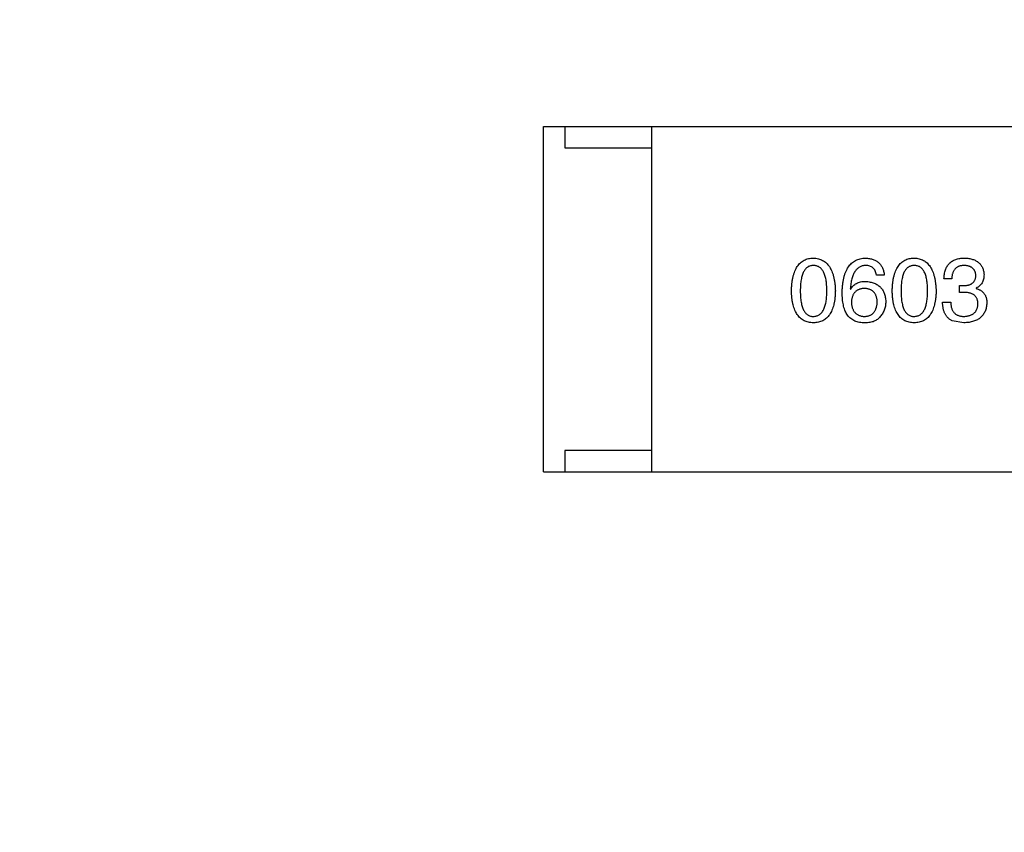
# Model space of a CAD drawing. Header units: millimetres. Extents: x -16 to 538, y -56 to 87.
# Tile 141 of 162: x 466.99 to 469.27, y 23.92 to 25.8. Entities that reach past the tile are written whole.
import ezdxf

# ---------------------------------------------------------------- set-up
doc = ezdxf.new("R2010")
doc.units = ezdxf.units.MM
doc.header["$LTSCALE"] = 1.21
doc.header["$MEASUREMENT"] = 0
doc.header["$PDMODE"] = 3
doc.header["$PDSIZE"] = 0.3125
doc.layers.get('0').update_dxf_attribs({"linetype": 'CONTINUOUS'})
doc.layers.get('DEFPOINTS').update_dxf_attribs({"linetype": 'CONTINUOUS'})
doc.layers.add('Dim', color=3, linetype='CONTINUOUS', lineweight=25)
doc.styles.get("Standard").update_dxf_attribs({"font": 'txt', "width": 0.8})
doc.dimstyles.get("Standard").update_dxf_attribs({"dimtxt": 0.15625, "dimasz": 0.1875, "dimexe": 0.125, "dimexo": 0.0625, "dimgap": 0.09, "dimtad": 0, "dimtih": 1, "dimtoh": 1, "dimzin": 4, "dimdsep": 46, "dimtxsty": 'STANDARD', "dimblk": '_FILLED', "dimblk1": '_FILLED', "dimblk2": '_FILLED', "dimcen": 0.09, "dimazin": 1, "dimtp": 0.01, "dimtm": 0.01, "dimtfac": 1, "dimtofl": 0, "dimtmove": 0, "dimatfit": 3, "dimldrblk": '_FILLED', "dimfxl": 1, "dimtolj": 1, "dimtzin": 4, "dimarcsym": 0})

# ---------------------------------------------------------------- blocks, each defined once
blk = doc.blocks.new('_FILLED')
at = {"color": 0, "linetype": 'ByBlock'}
blk.add_solid([(0, 0), (-1, 0.16667), (-1, -0.16667)], dxfattribs=at)
blk = doc.blocks.new('*D19')
at = {"color": 0, "linetype": 'ByBlock', "lineweight": -2}
for p, q in [((450.6432, 37.0225), (532.5397, 37.0225)), ((532.4147, 37.0225), (532.4147, 16.4209)), ((532.4147, -12.0275), (532.4147, 8.5742)), ((450.6432, -12.0275), (532.5397, -12.0275))]:
    blk.add_line(p, q, dxfattribs=at)
at = {"layer": 'DEFPOINTS', "color": 0, "linetype": 'ByBlock'}
for p in [(450.5807, 37.0225), (450.5807, -12.0275)]:
    blk.add_point(p, dxfattribs=at)
at = {"color": 0, "linetype": 'ByBlock', "lineweight": -2, "xscale": 2.54, "yscale": 2.54, "zscale": 2.54}
for p, rotation in [((532.4147, 37.0225), 90), ((532.4147, -12.0275), 270)]:
    blk.add_blockref('_FILLED', p, dxfattribs=dict(at, rotation=rotation))
at = {"color": 0, "linetype": 'ByBlock', "lineweight": -2, "insert": (532.4147, 12.4975), "char_height": 2.5, "attachment_point": 5, "rotation": 90}
blk.add_mtext('\\A1;49.05', dxfattribs=at)

msp = doc.modelspace()

# ---------------------------------------------------------------- linework, layer by layer
at = {"color": 7, "linetype": 'Continuous'}
for p, q in [((468.2006, 25.5572), (469.8006, 25.5572)), ((468.2006, 24.7572), (468.2006, 25.5572)), ((468.2506, 25.5572), (468.2506, 25.5072)), ((468.4506, 25.5572), (468.4506, 24.7572)), ((468.2506, 25.5072), (468.4506, 25.5072)), ((468.9897, 25.213), (468.9717, 25.213)), ((469.1458, 25.204), (469.1278, 25.204)), ((468.911, 25.1811), (468.9119, 25.1802)), ((469.1639, 25.1884), (469.1737, 25.1884)), ((469.1639, 25.1729), (469.1639, 25.1884)), ((469.2024, 25.1827), (469.2024, 25.1819)), ((469.1729, 25.1729), (469.1639, 25.1729)), ((469.1245, 25.1499), (469.1434, 25.1499)), ((469.1737, 25.1024), (469.1467, 25.1073)), ((468.4506, 24.8072), (468.2506, 24.8072)), ((468.2506, 24.8072), (468.2506, 24.7572)), ((468.2006, 24.7572), (469.8006, 24.7572))]:
    msp.add_line(p, q, dxfattribs=at)
for points, knots in [([(468.7748, 25.1762), (468.7749, 25.1792), (468.7751, 25.1851), (468.7759, 25.1937), (468.777, 25.2017), (468.7785, 25.2091), (468.7803, 25.2159), (468.7826, 25.2221), (468.7852, 25.2278), (468.7882, 25.2329), (468.7916, 25.2374), (468.7953, 25.2413), (468.7994, 25.2447), (468.804, 25.2474), (468.8089, 25.2495), (468.8141, 25.2512), (468.8197, 25.2521), (468.8236, 25.2523), (468.8256, 25.2524)], [0, 0, 0, 0, 0.088823, 0.172287, 0.250296, 0.323438, 0.392244, 0.456221, 0.516635, 0.573871, 0.628, 0.680335, 0.731489, 0.782557, 0.834044, 0.886738, 0.942089, 1, 1, 1, 1]), ([(468.8256, 25.2524), (468.8276, 25.2523), (468.8314, 25.252), (468.837, 25.251), (468.8421, 25.2493), (468.847, 25.2471), (468.8514, 25.2443), (468.8555, 25.241), (468.8593, 25.237), (468.8626, 25.2325), (468.8657, 25.2274), (468.8683, 25.2218), (468.8706, 25.2155), (468.8725, 25.2088), (468.874, 25.2014), (468.8752, 25.1935), (468.8761, 25.185), (468.8763, 25.1792), (468.8764, 25.1762)], [0, 0, 0, 0, 0.057415, 0.112361, 0.16496, 0.216437, 0.267441, 0.318839, 0.371478, 0.426325, 0.483626, 0.544235, 0.608673, 0.677374, 0.750405, 0.828394, 0.911525, 1, 1, 1, 1]), ([(468.8922, 25.1729), (468.8923, 25.176), (468.8925, 25.1821), (468.8933, 25.191), (468.8945, 25.1992), (468.8961, 25.2069), (468.898, 25.214), (468.9004, 25.2205), (468.9032, 25.2264), (468.9064, 25.2317), (468.91, 25.2364), (468.914, 25.2405), (468.9184, 25.244), (468.9232, 25.2469), (468.9284, 25.2492), (468.934, 25.2509), (468.94, 25.252), (468.9442, 25.2523), (468.9463, 25.2524)], [0, 0, 0, 0, 0.087517, 0.169686, 0.246944, 0.319347, 0.387088, 0.450961, 0.511075, 0.567974, 0.622351, 0.675039, 0.726853, 0.778688, 0.83093, 0.884738, 0.941043, 1, 1, 1, 1]), ([(468.9463, 25.2524), (468.9479, 25.2522), (468.951, 25.252), (468.9555, 25.2513), (468.9598, 25.2503), (468.9637, 25.2491), (468.9674, 25.2476), (468.9709, 25.2458), (468.974, 25.2437), (468.9769, 25.2414), (468.9795, 25.2388), (468.9818, 25.2359), (468.9838, 25.2327), (468.9856, 25.2293), (468.9871, 25.2256), (468.9882, 25.2217), (468.9892, 25.2175), (468.9896, 25.2145), (468.9897, 25.213)], [0, 0, 0, 0, 0.073784, 0.144317, 0.211047, 0.274818, 0.336501, 0.395724, 0.453465, 0.510016, 0.566585, 0.622844, 0.680328, 0.739335, 0.800408, 0.863904, 0.93053, 1, 1, 1, 1]), ([(469.008, 25.1762), (469.0081, 25.1792), (469.0083, 25.1851), (469.009, 25.1937), (469.0101, 25.2017), (469.0116, 25.2091), (469.0135, 25.2159), (469.0158, 25.2221), (469.0183, 25.2278), (469.0214, 25.2329), (469.0247, 25.2374), (469.0285, 25.2413), (469.0326, 25.2447), (469.0371, 25.2474), (469.042, 25.2495), (469.0473, 25.2512), (469.0529, 25.2521), (469.0568, 25.2523), (469.0588, 25.2524)], [0, 0, 0, 0, 0.088823, 0.172287, 0.250296, 0.323438, 0.392244, 0.456221, 0.516635, 0.573871, 0.628, 0.680335, 0.731489, 0.782557, 0.834044, 0.886738, 0.942089, 1, 1, 1, 1]), ([(469.0588, 25.2524), (469.0607, 25.2523), (469.0646, 25.252), (469.0701, 25.251), (469.0753, 25.2493), (469.0801, 25.2471), (469.0846, 25.2443), (469.0887, 25.241), (469.0924, 25.237), (469.0958, 25.2325), (469.0988, 25.2274), (469.1014, 25.2218), (469.1037, 25.2155), (469.1056, 25.2088), (469.1071, 25.2014), (469.1083, 25.1935), (469.1092, 25.185), (469.1095, 25.1792), (469.1096, 25.1762)], [0, 0, 0, 0, 0.057415, 0.112361, 0.16496, 0.216437, 0.267441, 0.318839, 0.371478, 0.426325, 0.483626, 0.544235, 0.608673, 0.677374, 0.750405, 0.828394, 0.911525, 1, 1, 1, 1]), ([(469.1278, 25.204), (469.1279, 25.2059), (469.128, 25.2097), (469.1286, 25.2151), (469.1296, 25.2201), (469.131, 25.2248), (469.1327, 25.2291), (469.1348, 25.2331), (469.1372, 25.2367), (469.1401, 25.2399), (469.1432, 25.2428), (469.1468, 25.2453), (469.1506, 25.2474), (469.1549, 25.2491), (469.1595, 25.2505), (469.1645, 25.2515), (469.1698, 25.2522), (469.1735, 25.2523), (469.1753, 25.2524)], [0, 0, 0, 0, 0.074804, 0.144899, 0.211458, 0.274554, 0.334363, 0.392059, 0.448123, 0.503024, 0.558154, 0.613471, 0.670844, 0.729926, 0.792003, 0.857405, 0.926768, 1, 1, 1, 1]), ([(469.1753, 25.2524), (469.1771, 25.2523), (469.1804, 25.2521), (469.1853, 25.2515), (469.1899, 25.2506), (469.1941, 25.2494), (469.198, 25.248), (469.2016, 25.2463), (469.205, 25.2443), (469.208, 25.242), (469.2106, 25.2394), (469.213, 25.2366), (469.215, 25.2335), (469.2168, 25.2301), (469.2182, 25.2264), (469.2193, 25.2225), (469.2201, 25.2183), (469.2203, 25.2153), (469.2204, 25.2139)], [0, 0, 0, 0, 0.077845, 0.151584, 0.221397, 0.287366, 0.350104, 0.410398, 0.467998, 0.524388, 0.579979, 0.635152, 0.690917, 0.747936, 0.806661, 0.867861, 0.932479, 1, 1, 1, 1]), ([(468.8256, 25.2352), (468.8244, 25.2351), (468.822, 25.235), (468.8185, 25.2343), (468.8153, 25.2332), (468.8123, 25.2316), (468.8095, 25.2294), (468.807, 25.2269), (468.8048, 25.2238), (468.8028, 25.2204), (468.801, 25.2164), (468.7994, 25.212), (468.7982, 25.2072), (468.7971, 25.2019), (468.7963, 25.1961), (468.7957, 25.1898), (468.7954, 25.1831), (468.7953, 25.1785), (468.7953, 25.1762)], [0, 0, 0, 0, 0.049764, 0.097007, 0.143217, 0.188577, 0.235116, 0.282997, 0.333719, 0.387776, 0.445989, 0.508679, 0.576563, 0.649481, 0.728235, 0.812722, 0.903548, 1, 1, 1, 1]), ([(468.8568, 25.1762), (468.8567, 25.1785), (468.8567, 25.1831), (468.8563, 25.1898), (468.8557, 25.1961), (468.8549, 25.2019), (468.8538, 25.2072), (468.8525, 25.212), (468.8509, 25.2164), (468.8491, 25.2204), (468.847, 25.2238), (468.8447, 25.2269), (468.8421, 25.2294), (468.8393, 25.2316), (468.8362, 25.2332), (468.8329, 25.2343), (468.8293, 25.235), (468.8269, 25.2351), (468.8256, 25.2352)], [0, 0, 0, 0, 0.095719, 0.185854, 0.269738, 0.347952, 0.420315, 0.487894, 0.550245, 0.608186, 0.662454, 0.713283, 0.761375, 0.808209, 0.854301, 0.901312, 0.949396, 1, 1, 1, 1]), ([(468.9463, 25.2352), (468.945, 25.2351), (468.9425, 25.2349), (468.9388, 25.234), (468.9353, 25.2329), (468.9321, 25.2312), (468.929, 25.2292), (468.9263, 25.2268), (468.9238, 25.224), (468.9214, 25.2208), (468.9193, 25.2172), (468.9175, 25.2132), (468.9158, 25.2088), (468.9144, 25.204), (468.9132, 25.1988), (468.9123, 25.1933), (468.9115, 25.1873), (468.9112, 25.1832), (468.911, 25.1811)], [0, 0, 0, 0, 0.054741, 0.107075, 0.158339, 0.208382, 0.258772, 0.310045, 0.362765, 0.417822, 0.475982, 0.537466, 0.602901, 0.673037, 0.747247, 0.826291, 0.910782, 1, 1, 1, 1]), ([(468.9717, 25.213), (468.9713, 25.2148), (468.9706, 25.2181), (468.9688, 25.2227), (468.9664, 25.2265), (468.9634, 25.2297), (468.9599, 25.2322), (468.9558, 25.2339), (468.9512, 25.235), (468.948, 25.2351), (468.9463, 25.2352)], [0, 0, 0, 0, 0.1439, 0.274233, 0.394478, 0.509388, 0.621911, 0.738504, 0.863414, 1, 1, 1, 1]), ([(469.0588, 25.2352), (469.0575, 25.2351), (469.0552, 25.235), (469.0517, 25.2343), (469.0484, 25.2332), (469.0454, 25.2316), (469.0427, 25.2294), (469.0402, 25.2269), (469.0379, 25.2238), (469.0359, 25.2204), (469.0341, 25.2164), (469.0326, 25.212), (469.0314, 25.2072), (469.0302, 25.2019), (469.0294, 25.1961), (469.0289, 25.1898), (469.0285, 25.1831), (469.0285, 25.1785), (469.0284, 25.1762)], [0, 0, 0, 0, 0.049764, 0.097007, 0.143217, 0.188577, 0.235116, 0.282997, 0.333719, 0.387776, 0.445989, 0.508679, 0.576563, 0.649481, 0.728235, 0.812722, 0.903548, 1, 1, 1, 1]), ([(469.0899, 25.1762), (469.0899, 25.1785), (469.0899, 25.1831), (469.0895, 25.1898), (469.0889, 25.1961), (469.0881, 25.2019), (469.087, 25.2072), (469.0857, 25.212), (469.0841, 25.2164), (469.0823, 25.2204), (469.0802, 25.2238), (469.0779, 25.2269), (469.0753, 25.2294), (469.0725, 25.2316), (469.0694, 25.2332), (469.0661, 25.2343), (469.0625, 25.235), (469.06, 25.2351), (469.0588, 25.2352)], [0, 0, 0, 0, 0.095719, 0.185854, 0.269738, 0.347952, 0.420315, 0.487894, 0.550245, 0.608186, 0.662454, 0.713283, 0.761375, 0.808209, 0.854301, 0.901312, 0.949396, 1, 1, 1, 1]), ([(469.1745, 25.2352), (469.1734, 25.2351), (469.1712, 25.2351), (469.168, 25.2347), (469.1651, 25.2341), (469.1623, 25.2333), (469.1598, 25.2322), (469.1574, 25.2308), (469.1553, 25.2293), (469.1534, 25.2274), (469.1517, 25.2253), (469.1502, 25.223), (469.1489, 25.2204), (469.1479, 25.2176), (469.147, 25.2146), (469.1464, 25.2112), (469.146, 25.2077), (469.1459, 25.2053), (469.1458, 25.204)], [0, 0, 0, 0, 0.069877, 0.136363, 0.198671, 0.257968, 0.315462, 0.370709, 0.425568, 0.479847, 0.535753, 0.592303, 0.651386, 0.713311, 0.778642, 0.84836, 0.921866, 1, 1, 1, 1]), ([(469.2016, 25.2122), (469.2015, 25.2131), (469.2013, 25.2149), (469.2008, 25.2174), (469.2002, 25.2198), (469.1993, 25.2219), (469.1983, 25.224), (469.197, 25.2258), (469.1956, 25.2276), (469.194, 25.2291), (469.1922, 25.2304), (469.1902, 25.2316), (469.1881, 25.2326), (469.1857, 25.2335), (469.1832, 25.2341), (469.1805, 25.2347), (469.1776, 25.235), (469.1756, 25.2351), (469.1745, 25.2352)], [0, 0, 0, 0, 0.067655, 0.132224, 0.194132, 0.253145, 0.309858, 0.366002, 0.421361, 0.47702, 0.532632, 0.590536, 0.65067, 0.713258, 0.779588, 0.848803, 0.921949, 1, 1, 1, 1]), ([(469.1737, 25.1884), (469.1748, 25.1885), (469.1769, 25.1886), (469.18, 25.189), (469.1829, 25.1895), (469.1856, 25.1902), (469.188, 25.1911), (469.1903, 25.1921), (469.1924, 25.1934), (469.1942, 25.1947), (469.1959, 25.1963), (469.1973, 25.1981), (469.1986, 25.2), (469.1996, 25.2021), (469.2004, 25.2044), (469.201, 25.2069), (469.2014, 25.2095), (469.2015, 25.2113), (469.2016, 25.2122)], [0, 0, 0, 0, 0.079415, 0.154091, 0.22508, 0.29186, 0.355026, 0.415127, 0.472418, 0.528511, 0.583551, 0.638361, 0.693547, 0.750023, 0.807857, 0.868401, 0.932259, 1, 1, 1, 1]), ([(469.2204, 25.2139), (469.2204, 25.212), (469.2203, 25.2085), (469.2194, 25.2034), (469.218, 25.1988), (469.2161, 25.1946), (469.2135, 25.1909), (469.2103, 25.1876), (469.2066, 25.1848), (469.2038, 25.1834), (469.2024, 25.1827)], [0, 0, 0, 0, 0.143686, 0.277942, 0.40333, 0.521785, 0.638573, 0.755208, 0.874773, 1, 1, 1, 1]), ([(468.9119, 25.1802), (468.9127, 25.1817), (468.9144, 25.1845), (468.9176, 25.1882), (468.9213, 25.1913), (468.9254, 25.1939), (468.93, 25.1959), (468.935, 25.1973), (468.9405, 25.1981), (468.9443, 25.1982), (468.9463, 25.1983)], [0, 0, 0, 0, 0.122276, 0.239997, 0.35611, 0.473903, 0.59404, 0.720428, 0.855383, 1, 1, 1, 1]), ([(468.9438, 25.1819), (468.9427, 25.1818), (468.9404, 25.1817), (468.9371, 25.1813), (468.9341, 25.1806), (468.9312, 25.1796), (468.9285, 25.1785), (468.9261, 25.177), (468.9239, 25.1754), (468.9219, 25.1735), (468.9201, 25.1714), (468.9185, 25.169), (468.9171, 25.1664), (468.916, 25.1636), (468.915, 25.1605), (468.9143, 25.1572), (468.9138, 25.1536), (468.9136, 25.1512), (468.9135, 25.1499)], [0, 0, 0, 0, 0.070453, 0.136523, 0.199866, 0.260392, 0.318446, 0.374657, 0.430182, 0.485556, 0.541071, 0.598396, 0.657208, 0.718642, 0.783247, 0.851631, 0.923928, 1, 1, 1, 1]), ([(468.9733, 25.1507), (468.9733, 25.152), (468.9731, 25.1544), (468.9726, 25.1578), (468.9718, 25.161), (468.971, 25.164), (468.9698, 25.1668), (468.9685, 25.1693), (468.9669, 25.1716), (468.9652, 25.1737), (468.9632, 25.1756), (468.9611, 25.1772), (468.9587, 25.1785), (468.9561, 25.1797), (468.9533, 25.1806), (468.9503, 25.1813), (468.9472, 25.1817), (468.945, 25.1818), (468.9438, 25.1819)], [0, 0, 0, 0, 0.076288, 0.14871, 0.216387, 0.281386, 0.342528, 0.402111, 0.4591, 0.514852, 0.569974, 0.625644, 0.682226, 0.740156, 0.800362, 0.863471, 0.930116, 1, 1, 1, 1]), ([(468.9463, 25.1983), (468.9481, 25.1981), (468.9517, 25.1978), (468.9568, 25.1969), (468.9616, 25.1957), (468.9661, 25.1942), (468.9702, 25.1924), (468.974, 25.1903), (468.9774, 25.1878), (468.9806, 25.185), (468.9833, 25.1819), (468.9857, 25.1785), (468.9879, 25.1748), (468.9896, 25.1707), (468.9909, 25.1664), (468.992, 25.1617), (468.9927, 25.1568), (468.9929, 25.1533), (468.993, 25.1516)], [0, 0, 0, 0, 0.074228, 0.144548, 0.211288, 0.274576, 0.335162, 0.393915, 0.450599, 0.506657, 0.562409, 0.618617, 0.676096, 0.735061, 0.79654, 0.860906, 0.928473, 1, 1, 1, 1]), ([(469.2024, 25.1819), (469.2034, 25.1816), (469.2053, 25.1809), (469.2082, 25.1798), (469.2107, 25.1785), (469.2132, 25.1771), (469.2154, 25.1755), (469.2174, 25.1737), (469.2193, 25.1719), (469.2209, 25.1698), (469.2223, 25.1676), (469.2236, 25.1653), (469.2246, 25.1628), (469.2255, 25.1602), (469.2262, 25.1574), (469.2266, 25.1545), (469.227, 25.1514), (469.227, 25.1494), (469.227, 25.1483)], [0, 0, 0, 0, 0.069445, 0.136039, 0.200011, 0.261745, 0.322328, 0.381403, 0.438864, 0.496655, 0.554398, 0.612391, 0.672266, 0.733005, 0.79604, 0.861293, 0.928785, 1, 1, 1, 1]), ([(468.8256, 25.1024), (468.8236, 25.1025), (468.8198, 25.1027), (468.8141, 25.1036), (468.8089, 25.1051), (468.804, 25.1072), (468.7995, 25.1098), (468.7953, 25.1131), (468.7916, 25.1169), (468.7882, 25.1213), (468.7852, 25.1262), (468.7826, 25.1317), (468.7803, 25.1377), (468.7785, 25.1443), (468.777, 25.1515), (468.7759, 25.1592), (468.7751, 25.1675), (468.7749, 25.1732), (468.7748, 25.1762)], [0, 0, 0, 0, 0.059135, 0.115606, 0.169241, 0.221578, 0.273261, 0.324749, 0.377329, 0.431642, 0.488541, 0.548597, 0.612232, 0.680174, 0.752504, 0.829777, 0.912307, 1, 1, 1, 1]), ([(468.7953, 25.1762), (468.7953, 25.1738), (468.7954, 25.1692), (468.7957, 25.1625), (468.7963, 25.1562), (468.7971, 25.1505), (468.7982, 25.1452), (468.7994, 25.1403), (468.801, 25.1359), (468.8028, 25.132), (468.8048, 25.1285), (468.807, 25.1254), (468.8095, 25.1229), (468.8123, 25.1208), (468.8153, 25.1191), (468.8185, 25.118), (468.822, 25.1173), (468.8244, 25.1172), (468.8256, 25.1171)], [0, 0, 0, 0, 0.096457, 0.187288, 0.27178, 0.350132, 0.423455, 0.491343, 0.554037, 0.612253, 0.666313, 0.717038, 0.764921, 0.811214, 0.856775, 0.902988, 0.950234, 1, 1, 1, 1]), ([(468.8256, 25.1171), (468.8269, 25.1172), (468.8293, 25.1174), (468.8329, 25.1181), (468.8362, 25.1194), (468.8393, 25.1211), (468.8421, 25.1232), (468.8447, 25.1258), (468.847, 25.1289), (468.8491, 25.1323), (468.8509, 25.1363), (468.8525, 25.1407), (468.8538, 25.1455), (468.8549, 25.1508), (468.8557, 25.1565), (468.8563, 25.1626), (468.8567, 25.1692), (468.8567, 25.1738), (468.8568, 25.1762)], [0, 0, 0, 0, 0.050879, 0.099377, 0.146973, 0.193618, 0.240619, 0.289461, 0.34047, 0.395283, 0.453059, 0.515633, 0.582666, 0.655287, 0.732971, 0.815933, 0.905166, 1, 1, 1, 1]), ([(468.8764, 25.1762), (468.8763, 25.1732), (468.8761, 25.1675), (468.8754, 25.1592), (468.8743, 25.1515), (468.8728, 25.1443), (468.8709, 25.1377), (468.8686, 25.1317), (468.866, 25.1262), (468.8631, 25.1212), (468.8597, 25.1169), (468.8559, 25.1131), (468.8518, 25.1098), (468.8473, 25.1072), (468.8424, 25.1051), (468.8371, 25.1036), (468.8315, 25.1027), (468.8276, 25.1025), (468.8256, 25.1024)], [0, 0, 0, 0, 0.08769, 0.170218, 0.24749, 0.319818, 0.387758, 0.451391, 0.511445, 0.568185, 0.622681, 0.67526, 0.726746, 0.778428, 0.830764, 0.884397, 0.940866, 1, 1, 1, 1]), ([(468.9029, 25.1221), (468.902, 25.1236), (468.9002, 25.1268), (468.8981, 25.1321), (468.8963, 25.1377), (468.8948, 25.1439), (468.8936, 25.1505), (468.8928, 25.1575), (468.8923, 25.1651), (468.8922, 25.1702), (468.8922, 25.1729)], [0, 0, 0, 0, 0.101889, 0.209155, 0.322694, 0.442863, 0.569758, 0.70479, 0.848502, 1, 1, 1, 1]), ([(469.0588, 25.1024), (469.0568, 25.1025), (469.0529, 25.1027), (469.0473, 25.1036), (469.042, 25.1051), (469.0371, 25.1072), (469.0326, 25.1098), (469.0285, 25.1131), (469.0247, 25.1169), (469.0214, 25.1213), (469.0183, 25.1262), (469.0158, 25.1317), (469.0135, 25.1377), (469.0116, 25.1443), (469.0101, 25.1515), (469.009, 25.1592), (469.0083, 25.1675), (469.0081, 25.1732), (469.008, 25.1762)], [0, 0, 0, 0, 0.059135, 0.115606, 0.169241, 0.221578, 0.273261, 0.324749, 0.377329, 0.431642, 0.488541, 0.548597, 0.612232, 0.680174, 0.752504, 0.829777, 0.912307, 1, 1, 1, 1]), ([(469.0284, 25.1762), (469.0285, 25.1738), (469.0285, 25.1692), (469.0289, 25.1625), (469.0294, 25.1562), (469.0302, 25.1505), (469.0314, 25.1452), (469.0326, 25.1403), (469.0341, 25.1359), (469.0359, 25.132), (469.0379, 25.1285), (469.0402, 25.1254), (469.0427, 25.1229), (469.0455, 25.1208), (469.0484, 25.1191), (469.0517, 25.118), (469.0552, 25.1173), (469.0575, 25.1172), (469.0588, 25.1171)], [0, 0, 0, 0, 0.096457, 0.187288, 0.27178, 0.350132, 0.423455, 0.491343, 0.554037, 0.612253, 0.666313, 0.717038, 0.764921, 0.811214, 0.856775, 0.902988, 0.950234, 1, 1, 1, 1]), ([(469.0588, 25.1171), (469.06, 25.1172), (469.0625, 25.1174), (469.0661, 25.1181), (469.0694, 25.1194), (469.0725, 25.1211), (469.0753, 25.1232), (469.0778, 25.1258), (469.0802, 25.1289), (469.0822, 25.1323), (469.0841, 25.1363), (469.0856, 25.1407), (469.087, 25.1455), (469.088, 25.1508), (469.0889, 25.1565), (469.0895, 25.1626), (469.0899, 25.1692), (469.0899, 25.1738), (469.0899, 25.1762)], [0, 0, 0, 0, 0.050879, 0.099377, 0.146973, 0.193618, 0.240619, 0.289461, 0.34047, 0.395283, 0.453059, 0.515633, 0.582666, 0.655287, 0.732971, 0.815933, 0.905166, 1, 1, 1, 1]), ([(469.1096, 25.1762), (469.1095, 25.1732), (469.1093, 25.1675), (469.1085, 25.1592), (469.1074, 25.1515), (469.1059, 25.1443), (469.104, 25.1377), (469.1018, 25.1317), (469.0992, 25.1262), (469.0962, 25.1212), (469.0928, 25.1169), (469.0891, 25.1131), (469.0849, 25.1098), (469.0804, 25.1072), (469.0755, 25.1051), (469.0703, 25.1036), (469.0646, 25.1027), (469.0608, 25.1025), (469.0588, 25.1024)], [0, 0, 0, 0, 0.08769, 0.170218, 0.24749, 0.319818, 0.387758, 0.451391, 0.511445, 0.568185, 0.622681, 0.67526, 0.726746, 0.778428, 0.830764, 0.884397, 0.940866, 1, 1, 1, 1]), ([(469.2065, 25.1458), (469.2065, 25.1469), (469.2064, 25.149), (469.206, 25.1521), (469.2054, 25.155), (469.2045, 25.1577), (469.2033, 25.1601), (469.2018, 25.1623), (469.2001, 25.1644), (469.1981, 25.1662), (469.1959, 25.1677), (469.1934, 25.1692), (469.1906, 25.1703), (469.1875, 25.1712), (469.1842, 25.172), (469.1807, 25.1725), (469.1769, 25.1728), (469.1742, 25.1729), (469.1729, 25.1729)], [0, 0, 0, 0, 0.066518, 0.129194, 0.188613, 0.245254, 0.300032, 0.353805, 0.407079, 0.461108, 0.516272, 0.574141, 0.634837, 0.699275, 0.767504, 0.840272, 0.917505, 1, 1, 1, 1]), ([(468.9135, 25.1499), (468.9136, 25.1486), (468.9137, 25.1461), (468.9143, 25.1425), (468.9151, 25.1391), (468.916, 25.1359), (468.9172, 25.133), (468.9186, 25.1304), (468.9202, 25.1279), (468.9221, 25.1257), (468.9241, 25.1238), (468.9264, 25.1221), (468.9289, 25.1206), (468.9317, 25.1194), (468.9346, 25.1185), (468.9378, 25.1178), (468.9411, 25.1173), (468.9435, 25.1172), (468.9447, 25.1171)], [0, 0, 0, 0, 0.076467, 0.148148, 0.216496, 0.280559, 0.342274, 0.401168, 0.458322, 0.514073, 0.569257, 0.62465, 0.68124, 0.739113, 0.799947, 0.862804, 0.929597, 1, 1, 1, 1]), ([(468.9447, 25.1171), (468.9458, 25.1172), (468.9479, 25.1174), (468.951, 25.118), (468.9539, 25.1187), (468.9566, 25.1198), (468.9591, 25.1211), (468.9614, 25.1226), (468.9635, 25.1243), (468.9654, 25.1263), (468.9671, 25.1286), (468.9686, 25.1311), (468.9699, 25.1337), (468.971, 25.1367), (468.9719, 25.1399), (468.9726, 25.1433), (468.9731, 25.1469), (468.9733, 25.1494), (468.9733, 25.1507)], [0, 0, 0, 0, 0.066682, 0.130303, 0.190802, 0.248749, 0.30534, 0.361219, 0.415721, 0.471765, 0.528279, 0.586428, 0.64659, 0.710143, 0.776461, 0.846692, 0.921137, 1, 1, 1, 1]), ([(468.993, 25.1516), (468.993, 25.1498), (468.9929, 25.1464), (468.9922, 25.1413), (468.991, 25.1364), (468.9894, 25.1316), (468.9873, 25.1271), (468.9848, 25.1227), (468.9818, 25.1186), (468.9794, 25.116), (468.9783, 25.1147)], [0, 0, 0, 0, 0.12904, 0.253809, 0.377066, 0.499122, 0.621469, 0.744665, 0.870607, 1, 1, 1, 1]), ([(469.1467, 25.1073), (469.1458, 25.1077), (469.1441, 25.1085), (469.1416, 25.1101), (469.1394, 25.1117), (469.1372, 25.1136), (469.1353, 25.1157), (469.1335, 25.1179), (469.1319, 25.1203), (469.1304, 25.1229), (469.1291, 25.1256), (469.128, 25.1286), (469.127, 25.1317), (469.1262, 25.135), (469.1255, 25.1385), (469.125, 25.1421), (469.1247, 25.146), (469.1246, 25.1486), (469.1245, 25.1499)], [0, 0, 0, 0, 0.056906, 0.113264, 0.168825, 0.223843, 0.279195, 0.335267, 0.392098, 0.450414, 0.51054, 0.572219, 0.636652, 0.703156, 0.773102, 0.845505, 0.921063, 1, 1, 1, 1]), ([(469.1434, 25.1499), (469.1434, 25.1486), (469.1435, 25.146), (469.144, 25.1423), (469.1446, 25.1388), (469.1456, 25.1356), (469.1467, 25.1327), (469.1481, 25.1299), (469.1497, 25.1275), (469.1515, 25.1253), (469.1536, 25.1234), (469.1559, 25.1217), (469.1585, 25.1203), (469.1612, 25.1191), (469.1642, 25.1182), (469.1675, 25.1176), (469.1709, 25.1172), (469.1733, 25.1172), (469.1745, 25.1171)], [0, 0, 0, 0, 0.07723, 0.149593, 0.217944, 0.282232, 0.34411, 0.402297, 0.458791, 0.513966, 0.568538, 0.623291, 0.679957, 0.737243, 0.798142, 0.86118, 0.928728, 1, 1, 1, 1]), ([(469.227, 25.1483), (469.2269, 25.1465), (469.2266, 25.143), (469.2257, 25.1379), (469.2245, 25.1332), (469.2228, 25.1288), (469.2208, 25.1248), (469.2184, 25.121), (469.2156, 25.1177), (469.2125, 25.1146), (469.2089, 25.1119), (469.205, 25.1095), (469.2007, 25.1075), (469.196, 25.1058), (469.191, 25.1044), (469.1856, 25.1034), (469.1798, 25.1027), (469.1758, 25.1025), (469.1737, 25.1024)], [0, 0, 0, 0, 0.068236, 0.132937, 0.194125, 0.253174, 0.310181, 0.365986, 0.421096, 0.476216, 0.532352, 0.590232, 0.649824, 0.71274, 0.778406, 0.848058, 0.921922, 1, 1, 1, 1]), ([(469.1745, 25.1171), (469.1758, 25.1172), (469.1781, 25.1174), (469.1816, 25.1179), (469.1848, 25.1186), (469.1879, 25.1195), (469.1907, 25.1206), (469.1932, 25.1219), (469.1956, 25.1234), (469.1977, 25.1251), (469.1996, 25.127), (469.2013, 25.1291), (469.2027, 25.1314), (469.2039, 25.1339), (469.205, 25.1366), (469.2057, 25.1395), (469.2063, 25.1426), (469.2064, 25.1447), (469.2065, 25.1458)], [0, 0, 0, 0, 0.076694, 0.149502, 0.218019, 0.283183, 0.345589, 0.405199, 0.462852, 0.519478, 0.575313, 0.630559, 0.687006, 0.744638, 0.804006, 0.866059, 0.931486, 1, 1, 1, 1]), ([(468.9414, 25.1024), (468.9393, 25.1025), (468.9353, 25.1027), (468.9295, 25.1038), (468.9241, 25.1054), (468.919, 25.1076), (468.9143, 25.1104), (468.9101, 25.1137), (468.9062, 25.1176), (468.904, 25.1205), (468.9029, 25.1221)], [0, 0, 0, 0, 0.137449, 0.267856, 0.393219, 0.514735, 0.63397, 0.753734, 0.874967, 1, 1, 1, 1]), ([(468.9783, 25.1147), (468.9773, 25.1136), (468.9754, 25.1115), (468.972, 25.1089), (468.9681, 25.1067), (468.9636, 25.1049), (468.9588, 25.1036), (468.9534, 25.1027), (468.9475, 25.1023), (468.9435, 25.1023), (468.9414, 25.1024)], [0, 0, 0, 0, 0.105033, 0.21147, 0.321511, 0.438526, 0.563605, 0.698055, 0.843218, 1, 1, 1, 1])]:
    msp.add_open_spline(points, degree=3, knots=knots, dxfattribs=at)

# ---------------------------------------------------------------- dimensions: what is measured, and where the dimension line sits
at = {"layer": 'Dim'}
dim = msp.add_linear_dim(base=(532.4147, -12.0275), p1=(450.5807, 37.0225), p2=(450.5807, -12.0275), angle=90, dimstyle='STANDARD', override={"dimtxt": 2.5, "dimasz": 2.54, "dimtih": 0, "dimtoh": 0, "dimzin": 0, "dimcen": 0.198, "dimadec": 0, "dimazin": 0, "dimtp": 0, "dimtm": 0, "dimtdec": 4, "dimtzin": 0}, dxfattribs=at)
dim.commit()
dim.dimension.update_dxf_attribs({"geometry": '*D19', "text_midpoint": (532.4147, 12.4975)})

doc.saveas('drawing.dxf')
